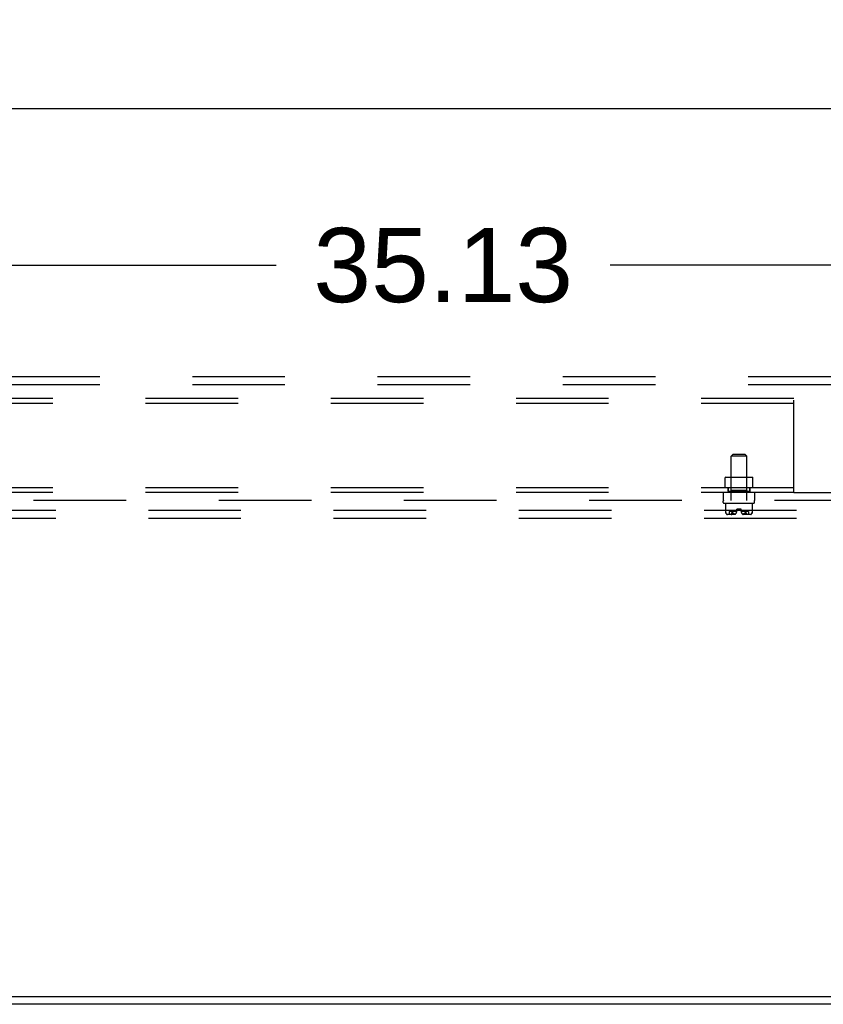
# Model space of a CAD drawing. Header units: inches. Extents: x 0 to 268, y 0 to 174.
# Tile 84 of 125: x 233 to 245, y 47 to 63. Entities that reach past the tile are written whole.
import ezdxf

# ---------------------------------------------------------------- set-up
doc = ezdxf.new("R2010")
doc.units = ezdxf.units.IN
doc.header["$LTSCALE"] = 14.754949
doc.header["$MEASUREMENT"] = 0
doc.linetypes.add('HIDDEN', pattern=[0.2, 0.1, -0.1])
doc.layers.get('0').update_dxf_attribs({"linetype": 'CONTINUOUS'})
for name, color, linetype in [('DEFAULT_2', 8, 'HIDDEN'), ('DIMENSIONS', 7, 'CONTINUOUS'), ('SUBPANEL', 7, 'CONTINUOUS')]:
    doc.layers.add(name, color=color, linetype=linetype)
doc.styles.get("Standard").update_dxf_attribs({"font": 'arial.ttf'})
doc.dimstyles.new('DIMSTYLE_1', dxfattribs={"dimtxt": 1.183552, "dimasz": 1.578069, "dimexe": 0.09, "dimexo": 0.07, "dimgap": 0.0375, "dimtad": 0, "dimtih": 1, "dimtoh": 1, "dimzin": 4, "dimdsep": 46, "dimtxsty": 'Standard', "dimblk": '_FILLED', "dimblk1": '_FILLED', "dimblk2": '_FILLED', "dimcen": 0.09, "dimadec": 3, "dimazin": 1, "dimtfac": 1, "dimtdec": 3, "dimtofl": 0, "dimtmove": 0, "dimatfit": 3, "dimldrblk": '_FILLED', "dimfxl": 0, "dimtolj": 1, "dimtzin": 4, "dimarcsym": 0})

# ---------------------------------------------------------------- blocks, each defined once
blk = doc.blocks.new('_FILLED')
at = {"color": 0, "linetype": 'ByBlock'}
blk.add_solid([(0, 0), (-1, 0.2), (-1, -0.2)], dxfattribs=at)
blk = doc.blocks.new('*D7')
at = {"layer": 'DIMENSIONS', "color": 2, "linetype": 'Continuous'}
for p, q in [((223.847, 57.203), (223.847, 60.427)), ((258.972, 57.203), (258.972, 60.427)), ((223.847, 59.007), (236.601, 59.007)), ((258.972, 59.007), (241.92, 59.007))]:
    blk.add_line(p, q, dxfattribs=at)
at = {"layer": 'DIMENSIONS', "color": 2, "linetype": 'Continuous', "xscale": 1.5780694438, "yscale": 1.5780694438, "zscale": 1.5780694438, "rotation": 180}
blk.add_blockref('_FILLED', (223.847, 59.007), dxfattribs=at)
at = {"layer": 'DIMENSIONS', "color": 2, "linetype": 'Continuous', "xscale": 1.5780694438, "yscale": 1.5780694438, "zscale": 1.5780694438}
blk.add_blockref('_FILLED', (258.972, 59.007), dxfattribs=at)
at = {"layer": 'DIMENSIONS', "color": 2, "linetype": 'Continuous', "insert": (239.26, 59.599), "char_height": 1.1836, "width": 4.13583, "attachment_point": 2, "line_spacing_factor": 0.9}
blk.add_mtext('35.13', dxfattribs=at)
blk = doc.blocks.new('*D8')
at = {"layer": 'DIMENSIONS', "color": 2, "linetype": 'Continuous'}
for p, q in [((188.722, 57.203), (188.722, 62.918)), ((258.972, 57.203), (258.972, 62.918)), ((188.722, 61.497), (216.292, 61.497)), ((258.972, 61.497), (221.611, 61.497))]:
    blk.add_line(p, q, dxfattribs=at)
at = {"layer": 'DIMENSIONS', "color": 2, "linetype": 'Continuous', "xscale": 1.5780694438, "yscale": 1.5780694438, "zscale": 1.5780694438, "rotation": 180}
blk.add_blockref('_FILLED', (188.722, 61.497), dxfattribs=at)
at = {"layer": 'DIMENSIONS', "color": 2, "linetype": 'Continuous', "xscale": 1.5780694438, "yscale": 1.5780694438, "zscale": 1.5780694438}
blk.add_blockref('_FILLED', (258.972, 61.497), dxfattribs=at)
at = {"layer": 'DIMENSIONS', "color": 2, "linetype": 'Continuous', "insert": (218.952, 62.089), "char_height": 1.1836, "width": 4.13583, "attachment_point": 2, "line_spacing_factor": 0.9}
blk.add_mtext('70.25', dxfattribs=at)

msp = doc.modelspace()

# ---------------------------------------------------------------- linework, layer by layer
at = {"color": 7, "linetype": 'Continuous'}
for p, q in [((202.307, 47.349), (245.887, 47.349)), ((262.91, 47.224), (185.285, 47.224))]:
    msp.add_line(p, q, dxfattribs=at)
at = {"layer": 'DEFAULT_2', "color": 8, "linetype": 'HIDDEN'}
for p, q in [((260.347, 57.224), (187.347, 57.224)), ((260.347, 57.099), (187.347, 57.099)), ((187.347, 55.099), (260.347, 55.099)), ((187.347, 54.974), (260.347, 54.974))]:
    msp.add_line(p, q, dxfattribs=at)
at = {"layer": 'SUBPANEL', "color": 8, "linetype": 'HIDDEN'}
for p, q in [((244.847, 56.88), (202.847, 56.88)), ((244.847, 55.38), (244.847, 56.88)), ((244.847, 56.802), (202.847, 56.802)), ((243.878, 55.99), (243.848, 55.96)), ((244.096, 55.96), (243.848, 55.96)), ((243.848, 55.255), (243.848, 55.96)), ((243.878, 55.99), (244.066, 55.99)), ((244.066, 55.99), (244.096, 55.96)), ((244.096, 55.255), (244.096, 55.96)), ((243.762, 55.628), (243.752, 55.618)), ((244.192, 55.618), (243.752, 55.618)), ((243.752, 55.458), (243.752, 55.618)), ((243.762, 55.628), (244.182, 55.628)), ((243.847, 55.618), (243.837, 55.628)), ((243.847, 55.414), (243.847, 55.618)), ((244.097, 55.618), (244.107, 55.628)), ((244.097, 55.414), (244.097, 55.618)), ((244.182, 55.628), (244.192, 55.618)), ((244.192, 55.458), (244.192, 55.618)), ((244.847, 55.458), (202.847, 55.458)), ((243.8, 55.458), (243.8, 55.38)), ((243.801, 55.404), (243.801, 55.458)), ((243.801, 55.404), (244.144, 55.404)), ((243.847, 55.414), (243.837, 55.404)), ((244.097, 55.414), (243.847, 55.414)), ((244.097, 55.414), (244.107, 55.404)), ((244.144, 55.404), (244.144, 55.458)), ((244.144, 55.458), (244.144, 55.38)), ((244.847, 55.38), (202.847, 55.38)), ((257.816, 55.255), (223.19, 55.255)), ((243.722, 55.38), (243.722, 55.255)), ((243.722, 55.223), (243.722, 55.245)), ((244.222, 55.38), (244.222, 55.255)), ((244.222, 55.223), (244.222, 55.245)), ((244.847, 55.38), (257.816, 55.38)), ((243.732, 55.213), (244.212, 55.213)), ((243.759, 55.213), (243.759, 55.067)), ((244.007, 55.118), (243.937, 55.118)), ((243.937, 55.084), (243.937, 55.118)), ((244.007, 55.084), (244.007, 55.118)), ((244.185, 55.213), (244.185, 55.067)), ((243.759, 55.067), (243.759, 55.067)), ((243.759, 55.067), (243.76, 55.066)), ((243.76, 55.066), (243.76, 55.065)), ((243.76, 55.066), (243.76, 55.066)), ((243.76, 55.066), (243.76, 55.066)), ((243.76, 55.065), (243.76, 55.064)), ((243.76, 55.065), (243.76, 55.065)), ((243.76, 55.064), (243.76, 55.063)), ((243.76, 55.063), (243.761, 55.063)), ((243.761, 55.062), (243.761, 55.063)), ((243.761, 55.062), (243.762, 55.059)), ((243.772, 55.042), (243.773, 55.041)), ((243.781, 55.034), (243.773, 55.041)), ((243.905, 55.031), (243.785, 55.031)), ((243.937, 55.078), (243.818, 55.078)), ((243.818, 55.078), (243.818, 55.031)), ((243.848, 55.039), (243.848, 55.038)), ((243.852, 55.044), (243.851, 55.042)), ((243.862, 55.062), (243.862, 55.063)), ((243.869, 55.064), (243.869, 55.065)), ((243.87, 55.063), (243.869, 55.064)), ((243.87, 55.063), (243.87, 55.063)), ((243.871, 55.062), (243.87, 55.063)), ((243.873, 55.059), (243.871, 55.062)), ((243.873, 55.059), (243.875, 55.056)), ((244.126, 55.078), (244.007, 55.078)), ((244.159, 55.031), (244.039, 55.031)), ((244.057, 55.045), (244.059, 55.048)), ((244.071, 55.059), (244.073, 55.062)), ((244.075, 55.064), (244.074, 55.063)), ((244.082, 55.063), (244.081, 55.064)), ((244.082, 55.062), (244.082, 55.063)), ((244.082, 55.062), (244.083, 55.059)), ((244.093, 55.042), (244.095, 55.04)), ((244.126, 55.078), (244.126, 55.031)), ((244.171, 55.041), (244.164, 55.034)), ((244.171, 55.041), (244.172, 55.042)), ((244.174, 55.044), (244.172, 55.042)), ((244.185, 55.066), (244.184, 55.066)), ((244.184, 55.066), (244.185, 55.066)), ((244.184, 55.065), (244.184, 55.066)), ((244.184, 55.065), (244.184, 55.065)), ((244.184, 55.064), (244.184, 55.065)), ((244.185, 55.067), (244.185, 55.067)), ((244.185, 55.067), (244.185, 55.066)), ((244.185, 55.067), (244.185, 55.067)), ((244.185, 55.067), (244.185, 55.067))]:
    msp.add_line(p, q, dxfattribs=at)
for points in [[(243.759, 55.067), (243.759, 55.067), (243.76, 55.067)], [(243.768, 55.047), (243.767, 55.049), (243.765, 55.051), (243.764, 55.054), (243.763, 55.056), (243.762, 55.059), (243.761, 55.062)], [(243.763, 55.056), (243.764, 55.054), (243.765, 55.051), (243.767, 55.049), (243.768, 55.047), (243.769, 55.046), (243.77, 55.044)], [(243.773, 55.041), (243.772, 55.042), (243.77, 55.044)], [(243.781, 55.034), (243.782, 55.033), (243.783, 55.032), (243.784, 55.032), (243.785, 55.031), (243.786, 55.031), (243.787, 55.031)], [(243.847, 55.034), (243.847, 55.034), (243.847, 55.035), (243.847, 55.035), (243.847, 55.036), (243.847, 55.036), (243.847, 55.037), (243.847, 55.037), (243.847, 55.038), (243.848, 55.038)], [(243.848, 55.038), (243.847, 55.038), (243.847, 55.037), (243.847, 55.037), (243.847, 55.036), (243.847, 55.036), (243.847, 55.035), (243.847, 55.035), (243.847, 55.034), (243.847, 55.034), (243.848, 55.033), (243.848, 55.033), (243.849, 55.033), (243.85, 55.032), (243.85, 55.032), (243.851, 55.032), (243.852, 55.031), (243.853, 55.031), (243.854, 55.031), (243.854, 55.031), (243.855, 55.031), (243.856, 55.031), (243.857, 55.031), (243.858, 55.031)], [(243.847, 55.034), (243.848, 55.033), (243.849, 55.032), (243.85, 55.032), (243.851, 55.031), (243.852, 55.031), (243.853, 55.031)], [(243.848, 55.039), (243.848, 55.039), (243.849, 55.04), (243.849, 55.04), (243.851, 55.042)], [(243.852, 55.044), (243.854, 55.046), (243.855, 55.047)], [(243.862, 55.062), (243.861, 55.059), (243.86, 55.056), (243.859, 55.054), (243.858, 55.051), (243.856, 55.049), (243.855, 55.047)], [(243.858, 55.051), (243.859, 55.054), (243.86, 55.056)], [(243.863, 55.063), (243.862, 55.063), (243.862, 55.062)], [(243.869, 55.065), (243.869, 55.065), (243.868, 55.066), (243.868, 55.066), (243.867, 55.066), (243.867, 55.067), (243.866, 55.067), (243.866, 55.067), (243.865, 55.067), (243.865, 55.067), (243.865, 55.066), (243.864, 55.066), (243.864, 55.066), (243.863, 55.065), (243.863, 55.065), (243.863, 55.064), (243.863, 55.063)], [(243.863, 55.064), (243.863, 55.065), (243.863, 55.065), (243.864, 55.066), (243.864, 55.066), (243.864, 55.066), (243.865, 55.067), (243.865, 55.067), (243.866, 55.067), (243.866, 55.067), (243.867, 55.067), (243.867, 55.066), (243.868, 55.066), (243.868, 55.066), (243.869, 55.065), (243.869, 55.065)], [(243.875, 55.057), (243.877, 55.054), (243.879, 55.052), (243.882, 55.05), (243.885, 55.048), (243.888, 55.045)], [(243.885, 55.047), (243.882, 55.049), (243.88, 55.052), (243.877, 55.054), (243.875, 55.056)], [(243.888, 55.046), (243.891, 55.044), (243.894, 55.042), (243.897, 55.04), (243.9, 55.039), (243.904, 55.037), (243.907, 55.036), (243.911, 55.035)], [(243.901, 55.038), (243.898, 55.04), (243.896, 55.041), (243.893, 55.042), (243.89, 55.044)], [(243.911, 55.035), (243.909, 55.035), (243.906, 55.036), (243.904, 55.037)], [(244.057, 55.046), (244.054, 55.044), (244.05, 55.042), (244.047, 55.04), (244.044, 55.039), (244.04, 55.037), (244.037, 55.036), (244.033, 55.035)], [(244.033, 55.035), (244.036, 55.035), (244.038, 55.036), (244.041, 55.037)], [(244.043, 55.038), (244.046, 55.04), (244.048, 55.041), (244.051, 55.042), (244.054, 55.044)], [(244.059, 55.047), (244.062, 55.049), (244.064, 55.052), (244.067, 55.054), (244.069, 55.056), (244.072, 55.059)], [(244.069, 55.057), (244.067, 55.054), (244.065, 55.052), (244.062, 55.05), (244.059, 55.048)], [(244.074, 55.063), (244.074, 55.063), (244.073, 55.062)], [(244.081, 55.064), (244.081, 55.065), (244.081, 55.065), (244.08, 55.066), (244.08, 55.066), (244.08, 55.066), (244.079, 55.067), (244.079, 55.067), (244.078, 55.067), (244.078, 55.067), (244.078, 55.067), (244.077, 55.066), (244.077, 55.066), (244.076, 55.066), (244.076, 55.065), (244.075, 55.065), (244.075, 55.064)], [(244.075, 55.065), (244.076, 55.065), (244.076, 55.066), (244.076, 55.066), (244.077, 55.066), (244.077, 55.067), (244.078, 55.067), (244.078, 55.067), (244.079, 55.067), (244.079, 55.067), (244.08, 55.066), (244.08, 55.066), (244.08, 55.066), (244.081, 55.065), (244.081, 55.065), (244.081, 55.064)], [(244.082, 55.063), (244.082, 55.063), (244.082, 55.062)], [(244.089, 55.047), (244.088, 55.049), (244.087, 55.051), (244.085, 55.054), (244.084, 55.056), (244.083, 55.059), (244.082, 55.062)], [(244.084, 55.056), (244.085, 55.054), (244.087, 55.051), (244.088, 55.049), (244.089, 55.047), (244.09, 55.046), (244.092, 55.044)], [(244.097, 55.034), (244.096, 55.033), (244.095, 55.032), (244.094, 55.032), (244.093, 55.031), (244.092, 55.031), (244.091, 55.031)], [(244.095, 55.041), (244.093, 55.042), (244.092, 55.044)], [(244.097, 55.037), (244.097, 55.038), (244.097, 55.038), (244.096, 55.039), (244.096, 55.039), (244.096, 55.04), (244.095, 55.04)], [(244.097, 55.037), (244.097, 55.037), (244.097, 55.036), (244.097, 55.036), (244.097, 55.035), (244.097, 55.035), (244.097, 55.034), (244.097, 55.034)], [(244.164, 55.034), (244.163, 55.033), (244.162, 55.032), (244.16, 55.032), (244.159, 55.031), (244.158, 55.031), (244.157, 55.031)], [(244.174, 55.044), (244.175, 55.046), (244.176, 55.047)], [(244.183, 55.062), (244.182, 55.059), (244.181, 55.056), (244.18, 55.054), (244.179, 55.051), (244.178, 55.049), (244.176, 55.047)], [(244.179, 55.051), (244.18, 55.054), (244.181, 55.056)], [(244.184, 55.063), (244.184, 55.063), (244.183, 55.062)], [(244.184, 55.063), (244.184, 55.063), (244.184, 55.064)]]:
    msp.add_lwpolyline(points, dxfattribs=at)
for centre, radius, start, end in [((243.732, 55.245), 0.01, 90, 180), ((244.212, 55.245), 0.01, 0, 90), ((243.732, 55.223), 0.01, 180, 270), ((244.212, 55.223), 0.01, 270, 360), ((243.825, 55.081), 0.0668, 192.4116, 225.3027), ((243.785, 55.041), 0.01, 225.3027, 270), ((243.877, 55.084), 0.0603, 297.8819, 360), ((244.067, 55.084), 0.0603, 180, 242.1181), ((244.159, 55.041), 0.01, 270, 314.6973), ((244.119, 55.081), 0.0668, 314.6973, 347.5884)]:
    msp.add_arc(centre, radius, start, end, dxfattribs=at)

# ---------------------------------------------------------------- dimensions: what is measured, and where the dimension line sits
at = {"layer": 'DIMENSIONS', "color": 2, "linetype": 'Continuous'}
dim = msp.add_linear_dim(base=(258.972, 61.497), p1=(188.722, 57.133), p2=(258.972, 57.133), dimstyle='DIMSTYLE_1', dxfattribs=at)
dim.commit()
dim.dimension.update_dxf_attribs({"geometry": '*D8', "text_midpoint": (218.956, 61.491), "dimtype": 160})
dim = msp.add_linear_dim(base=(223.847092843, 59.007084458), p1=(258.972092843, 57.133265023), p2=(223.847092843, 57.133265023), angle=180, dimstyle='DIMSTYLE_1', dxfattribs=at)
dim.commit()
dim.dimension.update_dxf_attribs({"geometry": '*D7', "text_midpoint": (239.25774467, 59.000482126), "dimtype": 160})

doc.saveas('drawing.dxf')
